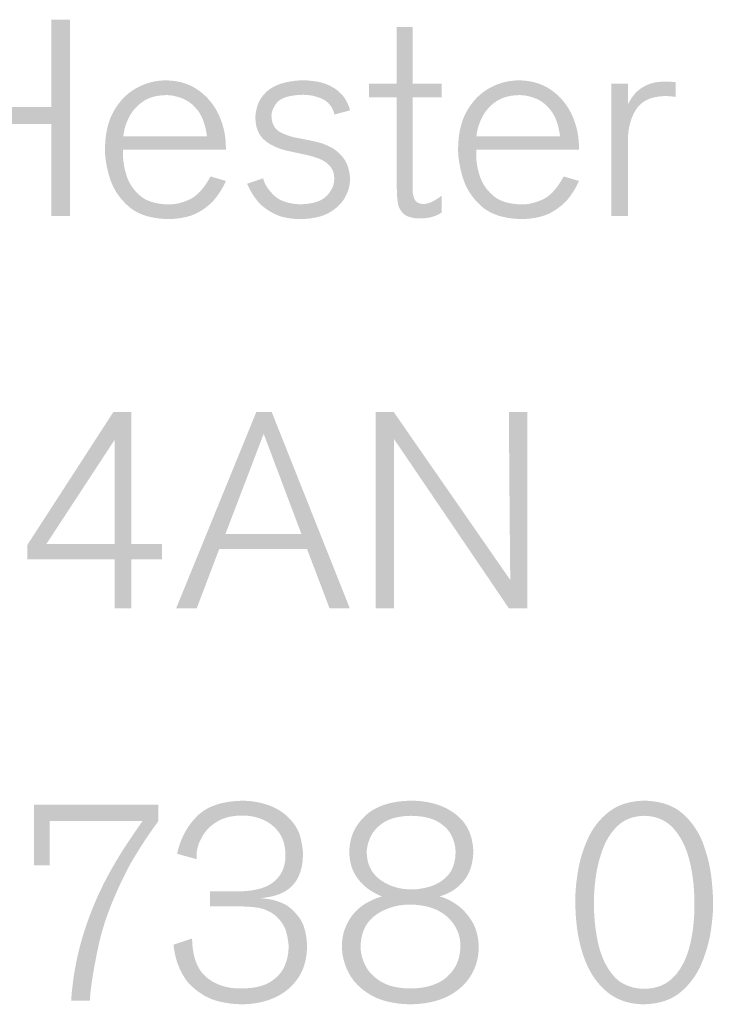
# Model space of a CAD drawing. Extents: x 297125 to 381225, y 1257649 to 1317049.
# Tile 35 of 42: x 374381 to 374911, y 1300627 to 1301379. Entities that reach past the tile are written whole.
import ezdxf

# ---------------------------------------------------------------- set-up
doc = ezdxf.new("R2010")
doc.units = 0
doc.header["$LTSCALE"] = 1000
doc.layers.get('0').update_dxf_attribs({"linetype": 'CONTINUOUS'})
doc.layers.add('图框$0$S-REF-FREAM-A1+150+1.75$0$A-b-a0sh-S - A-Z017-G-Logo', color=7, linetype='CONTINUOUS', lineweight=13)

# ---------------------------------------------------------------- blocks, each defined once
blk = doc.blocks.new('图框$0$S-REF-FREAM-A1+150+1.75$0$FP_logo_01')
at = {"layer": '图框$0$S-REF-FREAM-A1+150+1.75$0$A-b-a0sh-S - A-Z017-G-Logo'}
blk.add_hatch(color=256, dxfattribs=at).paths.add_polyline_path([(0.023333, -0.019846), (0.023333, -0.017347), (0.023567, -0.017347), (0.023567, -0.018461), (0.025101, -0.018461), (0.025101, -0.017347), (0.025339, -0.017347), (0.025339, -0.019846), (0.025101, -0.019846), (0.025101, -0.018674), (0.023567, -0.018674), (0.023567, -0.019846)])
h = blk.add_hatch(color=256, dxfattribs=at)
edge = h.paths.add_edge_path()
edge.add_line((0.029702, -0.01949), (0.029702, -0.018337))
edge.add_line((0.029702, -0.018337), (0.030073, -0.018337))
edge.add_line((0.030073, -0.018337), (0.030073, -0.018161))
edge.add_line((0.030073, -0.018161), (0.029702, -0.018161))
edge.add_line((0.029702, -0.018161), (0.029702, -0.017441))
edge.add_line((0.029702, -0.017441), (0.029501, -0.017441))
edge.add_line((0.029501, -0.017441), (0.029501, -0.018161))
edge.add_line((0.029501, -0.018161), (0.029147, -0.018161))
edge.add_line((0.029147, -0.018161), (0.029147, -0.018337))
edge.add_line((0.029147, -0.018337), (0.029501, -0.018337))
edge.add_line((0.029501, -0.018337), (0.029501, -0.019451))
edge.add_spline(control_points=[(0.029501, -0.019451), (0.0295, -0.019523), (0.029505, -0.019601)], knot_values=[0, 0, 0, 1, 1, 1], degree=2, periodic=0)
edge.add_spline(control_points=[(0.029505, -0.019601), (0.02951, -0.019678), (0.029525, -0.019727)], knot_values=[0, 0, 0, 1, 1, 1], degree=2, periodic=0)
edge.add_spline(control_points=[(0.029525, -0.019727), (0.029571, -0.019834), (0.029657, -0.019858)], knot_values=[0, 0, 0, 1, 1, 1], degree=2, periodic=0)
edge.add_spline(control_points=[(0.029657, -0.019858), (0.029742, -0.019883), (0.029794, -0.019879)], knot_values=[0, 0, 0, 1, 1, 1], degree=2, periodic=0)
edge.add_spline(control_points=[(0.029794, -0.019879), (0.029902, -0.019877), (0.029971, -0.019853)], knot_values=[0, 0, 0, 1, 1, 1], degree=2, periodic=0)
edge.add_spline(control_points=[(0.029971, -0.019853), (0.030039, -0.019829), (0.030073, -0.019801)], knot_values=[0, 0, 0, 1, 1, 1], degree=2, periodic=0)
edge.add_line((0.030073, -0.019801), (0.030073, -0.019589))
edge.add_spline(control_points=[(0.030073, -0.019589), (0.030025, -0.019625), (0.029964, -0.019659)], knot_values=[0, 0, 0, 1, 1, 1], degree=2, periodic=0)
edge.add_spline(control_points=[(0.029964, -0.019659), (0.029904, -0.019692), (0.02984, -0.019695)], knot_values=[0, 0, 0, 1, 1, 1], degree=2, periodic=0)
edge.add_spline(control_points=[(0.02984, -0.019695), (0.02975, -0.019691), (0.029724, -0.019628)], knot_values=[0, 0, 0, 1, 1, 1], degree=2, periodic=0)
edge.add_spline(control_points=[(0.029724, -0.019628), (0.029699, -0.019565), (0.029702, -0.01949)], knot_values=[0, 0, 0, 1, 1, 1], degree=2, periodic=0)
h = blk.add_hatch(color=256, dxfattribs=at)
edge = h.paths.add_edge_path()
edge.add_line((0.026013, -0.019053), (0.026013, -0.019003))
edge.add_line((0.026013, -0.019003), (0.027323, -0.019003))
edge.add_line((0.027323, -0.019003), (0.027323, -0.018972))
edge.add_spline(control_points=[(0.027323, -0.018972), (0.027322, -0.01875), (0.027232, -0.018557)], knot_values=[0, 0, 0, 1, 1, 1], degree=2, periodic=0)
edge.add_spline(control_points=[(0.027232, -0.018557), (0.027141, -0.018364), (0.026971, -0.018244)], knot_values=[0, 0, 0, 1, 1, 1], degree=2, periodic=0)
edge.add_spline(control_points=[(0.026971, -0.018244), (0.026802, -0.018124), (0.026562, -0.01812)], knot_values=[0, 0, 0, 1, 1, 1], degree=2, periodic=0)
edge.add_spline(control_points=[(0.026562, -0.01812), (0.026362, -0.01812), (0.026186, -0.018217)], knot_values=[0, 0, 0, 1, 1, 1], degree=2, periodic=0)
edge.add_spline(control_points=[(0.026186, -0.018217), (0.026009, -0.018314), (0.025898, -0.018507)], knot_values=[0, 0, 0, 1, 1, 1], degree=2, periodic=0)
edge.add_spline(control_points=[(0.025898, -0.018507), (0.025787, -0.018699), (0.025784, -0.018986)], knot_values=[0, 0, 0, 1, 1, 1], degree=2, periodic=0)
edge.add_spline(control_points=[(0.025784, -0.018986), (0.025779, -0.019141), (0.02584, -0.01935)], knot_values=[0, 0, 0, 1, 1, 1], degree=2, periodic=0)
edge.add_spline(control_points=[(0.02584, -0.01935), (0.025901, -0.019559), (0.026076, -0.019719)], knot_values=[0, 0, 0, 1, 1, 1], degree=2, periodic=0)
edge.add_spline(control_points=[(0.026076, -0.019719), (0.026251, -0.019879), (0.02659, -0.019887)], knot_values=[0, 0, 0, 1, 1, 1], degree=2, periodic=0)
edge.add_spline(control_points=[(0.02659, -0.019887), (0.026827, -0.019883), (0.026975, -0.0198)], knot_values=[0, 0, 0, 1, 1, 1], degree=2, periodic=0)
edge.add_spline(control_points=[(0.026975, -0.0198), (0.027123, -0.019716), (0.027204, -0.019604)], knot_values=[0, 0, 0, 1, 1, 1], degree=2, periodic=0)
edge.add_spline(control_points=[(0.027204, -0.019604), (0.027286, -0.019492), (0.027323, -0.019401)], knot_values=[0, 0, 0, 1, 1, 1], degree=2, periodic=0)
edge.add_line((0.027323, -0.019401), (0.027128, -0.019344))
edge.add_spline(control_points=[(0.027128, -0.019344), (0.027001, -0.019578), (0.02685, -0.019642)], knot_values=[0, 0, 0, 1, 1, 1], degree=2, periodic=0)
edge.add_spline(control_points=[(0.02685, -0.019642), (0.026698, -0.019707), (0.02658, -0.019699)], knot_values=[0, 0, 0, 1, 1, 1], degree=2, periodic=0)
edge.add_spline(control_points=[(0.02658, -0.019699), (0.026352, -0.019694), (0.026228, -0.019587)], knot_values=[0, 0, 0, 1, 1, 1], degree=2, periodic=0)
edge.add_spline(control_points=[(0.026228, -0.019587), (0.026105, -0.019481), (0.026058, -0.019332)], knot_values=[0, 0, 0, 1, 1, 1], degree=2, periodic=0)
edge.add_spline(control_points=[(0.026058, -0.019332), (0.026011, -0.019184), (0.026013, -0.019053)], knot_values=[0, 0, 0, 1, 1, 1], degree=2, periodic=0)
edge = h.paths.add_edge_path(flags=16)
edge.add_line((0.027082, -0.018831), (0.026017, -0.018831))
edge.add_spline(control_points=[(0.026017, -0.018831), (0.026029, -0.01871), (0.026089, -0.018591)], knot_values=[0, 0, 0, 1, 1, 1], degree=2, periodic=0)
edge.add_spline(control_points=[(0.026089, -0.018591), (0.026149, -0.018471), (0.026265, -0.018391)], knot_values=[0, 0, 0, 1, 1, 1], degree=2, periodic=0)
edge.add_spline(control_points=[(0.026265, -0.018391), (0.02638, -0.018311), (0.026558, -0.018308)], knot_values=[0, 0, 0, 1, 1, 1], degree=2, periodic=0)
edge.add_spline(control_points=[(0.026558, -0.018308), (0.026654, -0.018306), (0.026765, -0.018348)], knot_values=[0, 0, 0, 1, 1, 1], degree=2, periodic=0)
edge.add_spline(control_points=[(0.026765, -0.018348), (0.026876, -0.01839), (0.026965, -0.018503)], knot_values=[0, 0, 0, 1, 1, 1], degree=2, periodic=0)
edge.add_spline(control_points=[(0.026965, -0.018503), (0.027054, -0.018617), (0.027082, -0.018831)], knot_values=[0, 0, 0, 1, 1, 1], degree=2, periodic=0)
h = blk.add_hatch(color=256, dxfattribs=at)
edge = h.paths.add_edge_path()
edge.add_line((0.027799, -0.019367), (0.027594, -0.019437))
edge.add_spline(control_points=[(0.027594, -0.019437), (0.027687, -0.019648), (0.027819, -0.019745)], knot_values=[0, 0, 0, 1, 1, 1], degree=2, periodic=0)
edge.add_spline(control_points=[(0.027819, -0.019745), (0.02795, -0.019841), (0.028074, -0.019866)], knot_values=[0, 0, 0, 1, 1, 1], degree=2, periodic=0)
edge.add_spline(control_points=[(0.028074, -0.019866), (0.028199, -0.019891), (0.028274, -0.019887)], knot_values=[0, 0, 0, 1, 1, 1], degree=2, periodic=0)
edge.add_spline(control_points=[(0.028274, -0.019887), (0.02851, -0.019883), (0.028648, -0.0198)], knot_values=[0, 0, 0, 1, 1, 1], degree=2, periodic=0)
edge.add_spline(control_points=[(0.028648, -0.0198), (0.028787, -0.019717), (0.028846, -0.019601)], knot_values=[0, 0, 0, 1, 1, 1], degree=2, periodic=0)
edge.add_spline(control_points=[(0.028846, -0.019601), (0.028906, -0.019485), (0.028904, -0.019384)], knot_values=[0, 0, 0, 1, 1, 1], degree=2, periodic=0)
edge.add_spline(control_points=[(0.028904, -0.019384), (0.028903, -0.019188), (0.028782, -0.019063)], knot_values=[0, 0, 0, 1, 1, 1], degree=2, periodic=0)
edge.add_spline(control_points=[(0.028782, -0.019063), (0.028662, -0.018939), (0.028437, -0.018894)], knot_values=[0, 0, 0, 1, 1, 1], degree=2, periodic=0)
edge.add_line((0.028437, -0.018894), (0.02826, -0.018858))
edge.add_spline(control_points=[(0.02826, -0.018858), (0.028142, -0.018841), (0.028028, -0.018786)], knot_values=[0, 0, 0, 1, 1, 1], degree=2, periodic=0)
edge.add_spline(control_points=[(0.028028, -0.018786), (0.027913, -0.01873), (0.027905, -0.018586)], knot_values=[0, 0, 0, 1, 1, 1], degree=2, periodic=0)
edge.add_spline(control_points=[(0.027905, -0.018586), (0.027897, -0.018502), (0.027971, -0.018407)], knot_values=[0, 0, 0, 1, 1, 1], degree=2, periodic=0)
edge.add_spline(control_points=[(0.027971, -0.018407), (0.028045, -0.018312), (0.028295, -0.018304)], knot_values=[0, 0, 0, 1, 1, 1], degree=2, periodic=0)
edge.add_spline(control_points=[(0.028295, -0.018304), (0.028429, -0.018301), (0.02855, -0.018356)], knot_values=[0, 0, 0, 1, 1, 1], degree=2, periodic=0)
edge.add_spline(control_points=[(0.02855, -0.018356), (0.028671, -0.018411), (0.028707, -0.018555)], knot_values=[0, 0, 0, 1, 1, 1], degree=2, periodic=0)
edge.add_line((0.028707, -0.018555), (0.028904, -0.018502))
edge.add_spline(control_points=[(0.028904, -0.018502), (0.028896, -0.018456), (0.028856, -0.018379)], knot_values=[0, 0, 0, 1, 1, 1], degree=2, periodic=0)
edge.add_spline(control_points=[(0.028856, -0.018379), (0.028816, -0.018302), (0.028721, -0.01823)], knot_values=[0, 0, 0, 1, 1, 1], degree=2, periodic=0)
edge.add_spline(control_points=[(0.028721, -0.01823), (0.028597, -0.018151), (0.028473, -0.018134)], knot_values=[0, 0, 0, 1, 1, 1], degree=2, periodic=0)
edge.add_spline(control_points=[(0.028473, -0.018134), (0.02835, -0.018116), (0.028306, -0.01812)], knot_values=[0, 0, 0, 1, 1, 1], degree=2, periodic=0)
edge.add_spline(control_points=[(0.028306, -0.01812), (0.02819, -0.018119), (0.028063, -0.018151)], knot_values=[0, 0, 0, 1, 1, 1], degree=2, periodic=0)
edge.add_spline(control_points=[(0.028063, -0.018151), (0.027936, -0.018183), (0.027845, -0.018261)], knot_values=[0, 0, 0, 1, 1, 1], degree=2, periodic=0)
edge.add_spline(control_points=[(0.027845, -0.018261), (0.027747, -0.018356), (0.027722, -0.018455)], knot_values=[0, 0, 0, 1, 1, 1], degree=2, periodic=0)
edge.add_spline(control_points=[(0.027722, -0.018455), (0.027696, -0.018554), (0.0277, -0.018604)], knot_values=[0, 0, 0, 1, 1, 1], degree=2, periodic=0)
edge.add_spline(control_points=[(0.0277, -0.018604), (0.027703, -0.018787), (0.027821, -0.018886)], knot_values=[0, 0, 0, 1, 1, 1], degree=2, periodic=0)
edge.add_spline(control_points=[(0.027821, -0.018886), (0.027939, -0.018984), (0.028139, -0.019024)], knot_values=[0, 0, 0, 1, 1, 1], degree=2, periodic=0)
edge.add_line((0.028139, -0.019024), (0.028338, -0.019067))
edge.add_spline(control_points=[(0.028338, -0.019067), (0.028544, -0.019111), (0.028625, -0.019187)], knot_values=[0, 0, 0, 1, 1, 1], degree=2, periodic=0)
edge.add_spline(control_points=[(0.028625, -0.019187), (0.028706, -0.019262), (0.028703, -0.01937)], knot_values=[0, 0, 0, 1, 1, 1], degree=2, periodic=0)
edge.add_spline(control_points=[(0.028703, -0.01937), (0.028707, -0.019488), (0.028609, -0.01959)], knot_values=[0, 0, 0, 1, 1, 1], degree=2, periodic=0)
edge.add_spline(control_points=[(0.028609, -0.01959), (0.028511, -0.019692), (0.02827, -0.019699)], knot_values=[0, 0, 0, 1, 1, 1], degree=2, periodic=0)
edge.add_spline(control_points=[(0.02827, -0.019699), (0.028036, -0.019689), (0.027927, -0.019576)], knot_values=[0, 0, 0, 1, 1, 1], degree=2, periodic=0)
edge.add_spline(control_points=[(0.027927, -0.019576), (0.027817, -0.019464), (0.027799, -0.019367)], knot_values=[0, 0, 0, 1, 1, 1], degree=2, periodic=0)
h = blk.add_hatch(color=256, dxfattribs=at)
edge = h.paths.add_edge_path()
edge.add_line((0.030512, -0.019053), (0.030512, -0.019003))
edge.add_line((0.030512, -0.019003), (0.031821, -0.019003))
edge.add_line((0.031821, -0.019003), (0.031821, -0.018972))
edge.add_spline(control_points=[(0.031821, -0.018972), (0.03182, -0.01875), (0.03173, -0.018557)], knot_values=[0, 0, 0, 1, 1, 1], degree=2, periodic=0)
edge.add_spline(control_points=[(0.03173, -0.018557), (0.03164, -0.018364), (0.03147, -0.018244)], knot_values=[0, 0, 0, 1, 1, 1], degree=2, periodic=0)
edge.add_spline(control_points=[(0.03147, -0.018244), (0.0313, -0.018124), (0.03106, -0.01812)], knot_values=[0, 0, 0, 1, 1, 1], degree=2, periodic=0)
edge.add_spline(control_points=[(0.03106, -0.01812), (0.03086, -0.01812), (0.030684, -0.018217)], knot_values=[0, 0, 0, 1, 1, 1], degree=2, periodic=0)
edge.add_spline(control_points=[(0.030684, -0.018217), (0.030507, -0.018314), (0.030396, -0.018507)], knot_values=[0, 0, 0, 1, 1, 1], degree=2, periodic=0)
edge.add_spline(control_points=[(0.030396, -0.018507), (0.030285, -0.018699), (0.030282, -0.018986)], knot_values=[0, 0, 0, 1, 1, 1], degree=2, periodic=0)
edge.add_spline(control_points=[(0.030282, -0.018986), (0.030278, -0.019141), (0.030339, -0.01935)], knot_values=[0, 0, 0, 1, 1, 1], degree=2, periodic=0)
edge.add_spline(control_points=[(0.030339, -0.01935), (0.030399, -0.019559), (0.030574, -0.019719)], knot_values=[0, 0, 0, 1, 1, 1], degree=2, periodic=0)
edge.add_spline(control_points=[(0.030574, -0.019719), (0.030749, -0.019879), (0.031089, -0.019887)], knot_values=[0, 0, 0, 1, 1, 1], degree=2, periodic=0)
edge.add_spline(control_points=[(0.031089, -0.019887), (0.031325, -0.019883), (0.031473, -0.0198)], knot_values=[0, 0, 0, 1, 1, 1], degree=2, periodic=0)
edge.add_spline(control_points=[(0.031473, -0.0198), (0.031621, -0.019716), (0.031703, -0.019604)], knot_values=[0, 0, 0, 1, 1, 1], degree=2, periodic=0)
edge.add_spline(control_points=[(0.031703, -0.019604), (0.031784, -0.019492), (0.031821, -0.019401)], knot_values=[0, 0, 0, 1, 1, 1], degree=2, periodic=0)
edge.add_line((0.031821, -0.019401), (0.031626, -0.019344))
edge.add_spline(control_points=[(0.031626, -0.019344), (0.0315, -0.019578), (0.031348, -0.019642)], knot_values=[0, 0, 0, 1, 1, 1], degree=2, periodic=0)
edge.add_spline(control_points=[(0.031348, -0.019642), (0.031197, -0.019707), (0.031078, -0.019699)], knot_values=[0, 0, 0, 1, 1, 1], degree=2, periodic=0)
edge.add_spline(control_points=[(0.031078, -0.019699), (0.03085, -0.019694), (0.030727, -0.019587)], knot_values=[0, 0, 0, 1, 1, 1], degree=2, periodic=0)
edge.add_spline(control_points=[(0.030727, -0.019587), (0.030603, -0.019481), (0.030556, -0.019332)], knot_values=[0, 0, 0, 1, 1, 1], degree=2, periodic=0)
edge.add_spline(control_points=[(0.030556, -0.019332), (0.030509, -0.019184), (0.030512, -0.019053)], knot_values=[0, 0, 0, 1, 1, 1], degree=2, periodic=0)
edge = h.paths.add_edge_path(flags=16)
edge.add_line((0.03158, -0.018831), (0.030515, -0.018831))
edge.add_spline(control_points=[(0.030515, -0.018831), (0.030527, -0.01871), (0.030587, -0.018591)], knot_values=[0, 0, 0, 1, 1, 1], degree=2, periodic=0)
edge.add_spline(control_points=[(0.030587, -0.018591), (0.030647, -0.018471), (0.030763, -0.018391)], knot_values=[0, 0, 0, 1, 1, 1], degree=2, periodic=0)
edge.add_spline(control_points=[(0.030763, -0.018391), (0.030879, -0.018311), (0.031057, -0.018308)], knot_values=[0, 0, 0, 1, 1, 1], degree=2, periodic=0)
edge.add_spline(control_points=[(0.031057, -0.018308), (0.031152, -0.018306), (0.031263, -0.018348)], knot_values=[0, 0, 0, 1, 1, 1], degree=2, periodic=0)
edge.add_spline(control_points=[(0.031263, -0.018348), (0.031375, -0.01839), (0.031463, -0.018503)], knot_values=[0, 0, 0, 1, 1, 1], degree=2, periodic=0)
edge.add_spline(control_points=[(0.031463, -0.018503), (0.031552, -0.018617), (0.03158, -0.018831)], knot_values=[0, 0, 0, 1, 1, 1], degree=2, periodic=0)
h = blk.add_hatch(color=256, dxfattribs=at)
edge = h.paths.add_edge_path()
edge.add_line((0.032444, -0.018161), (0.032235, -0.018161))
edge.add_line((0.032235, -0.018161), (0.032235, -0.019846))
edge.add_line((0.032235, -0.019846), (0.032444, -0.019846))
edge.add_line((0.032444, -0.019846), (0.032444, -0.018924))
edge.add_spline(control_points=[(0.032444, -0.018924), (0.03244, -0.018664), (0.032546, -0.018495)], knot_values=[0, 0, 0, 1, 1, 1], degree=2, periodic=0)
edge.add_spline(control_points=[(0.032546, -0.018495), (0.032652, -0.018326), (0.032918, -0.01832)], knot_values=[0, 0, 0, 1, 1, 1], degree=2, periodic=0)
edge.add_spline(control_points=[(0.032918, -0.01832), (0.032955, -0.01832), (0.032988, -0.018323)], knot_values=[0, 0, 0, 1, 1, 1], degree=2, periodic=0)
edge.add_spline(control_points=[(0.032988, -0.018323), (0.033021, -0.018326), (0.033053, -0.018331)], knot_values=[0, 0, 0, 1, 1, 1], degree=2, periodic=0)
edge.add_line((0.033053, -0.018331), (0.033053, -0.018143))
edge.add_spline(control_points=[(0.033053, -0.018143), (0.033007, -0.018138), (0.032968, -0.018137)], knot_values=[0, 0, 0, 1, 1, 1], degree=2, periodic=0)
edge.add_spline(control_points=[(0.032968, -0.018137), (0.03293, -0.018136), (0.032908, -0.018136)], knot_values=[0, 0, 0, 1, 1, 1], degree=2, periodic=0)
edge.add_spline(control_points=[(0.032908, -0.018136), (0.03275, -0.018136), (0.032631, -0.018209)], knot_values=[0, 0, 0, 1, 1, 1], degree=2, periodic=0)
edge.add_spline(control_points=[(0.032631, -0.018209), (0.032512, -0.018282), (0.032444, -0.01843)], knot_values=[0, 0, 0, 1, 1, 1], degree=2, periodic=0)
edge.add_line((0.032444, -0.01843), (0.032444, -0.018161))
h = blk.add_hatch(color=256, dxfattribs=at)
h.paths.add_polyline_path([(0.02612, -0.024846), (0.025907, -0.024846), (0.025907, -0.024221), (0.024792, -0.024221), (0.024792, -0.024042), (0.025889, -0.022347), (0.02612, -0.022347), (0.02612, -0.024028), (0.02651, -0.024028), (0.02651, -0.024221), (0.02612, -0.024221)])
h.paths.add_polyline_path([(0.025036, -0.024028), (0.025907, -0.022698), (0.025907, -0.024028)], flags=16)
h = blk.add_hatch(color=256, dxfattribs=at)
h.paths.add_polyline_path([(0.026952, -0.024846), (0.02669, -0.024846), (0.02771, -0.022347), (0.027908, -0.022347), (0.028902, -0.024846), (0.028644, -0.024846), (0.028357, -0.02409), (0.027239, -0.02409)])
h.paths.add_polyline_path([(0.027317, -0.023901), (0.027805, -0.022623), (0.028286, -0.023901)], flags=16)
h = blk.add_hatch(color=256, dxfattribs=at)
edge = h.paths.add_edge_path()
edge.add_line((0.030928, -0.024846), (0.031162, -0.024846))
edge.add_line((0.031162, -0.024846), (0.031162, -0.022347))
edge.add_line((0.031162, -0.022347), (0.030928, -0.022347))
edge.add_spline(control_points=[(0.030928, -0.022347), (0.030928, -0.022371), (0.03093, -0.022589)], knot_values=[0, 0, 0, 1, 1, 1], degree=2, periodic=0)
edge.add_line((0.03093, -0.022589), (0.030934, -0.023122))
edge.add_line((0.030934, -0.023122), (0.030939, -0.023748))
edge.add_line((0.030939, -0.023748), (0.030944, -0.024268))
edge.add_line((0.030944, -0.024268), (0.030946, -0.024485))
edge.add_line((0.030946, -0.024485), (0.029463, -0.022347))
edge.add_line((0.029463, -0.022347), (0.02923, -0.022347))
edge.add_line((0.02923, -0.022347), (0.02923, -0.024846))
edge.add_line((0.02923, -0.024846), (0.029463, -0.024846))
edge.add_line((0.029463, -0.024846), (0.029463, -0.022686))
edge.add_line((0.029463, -0.022686), (0.030928, -0.024846))
h = blk.add_hatch(color=256, dxfattribs=at)
edge = h.paths.add_edge_path()
edge.add_line((0.026464, -0.027556), (0.026464, -0.027347))
edge.add_line((0.026464, -0.027347), (0.024879, -0.027347))
edge.add_line((0.024879, -0.027347), (0.024879, -0.02812))
edge.add_line((0.024879, -0.02812), (0.02508, -0.02812))
edge.add_line((0.02508, -0.02812), (0.02508, -0.027556))
edge.add_line((0.02508, -0.027556), (0.026262, -0.027556))
edge.add_spline(control_points=[(0.026262, -0.027556), (0.026166, -0.027692), (0.026073, -0.027832)], knot_values=[0, 0, 0, 1, 1, 1], degree=2, periodic=0)
edge.add_spline(control_points=[(0.026073, -0.027832), (0.02598, -0.027972), (0.025897, -0.028116)], knot_values=[0, 0, 0, 1, 1, 1], degree=2, periodic=0)
edge.add_spline(control_points=[(0.025897, -0.028116), (0.025665, -0.028512), (0.025524, -0.028948)], knot_values=[0, 0, 0, 1, 1, 1], degree=2, periodic=0)
edge.add_spline(control_points=[(0.025524, -0.028948), (0.025383, -0.029384), (0.025352, -0.029846)], knot_values=[0, 0, 0, 1, 1, 1], degree=2, periodic=0)
edge.add_line((0.025352, -0.029846), (0.02559, -0.029846))
edge.add_spline(control_points=[(0.02559, -0.029846), (0.025604, -0.0296), (0.0257, -0.029148)], knot_values=[0, 0, 0, 1, 1, 1], degree=2, periodic=0)
edge.add_spline(control_points=[(0.0257, -0.029148), (0.025796, -0.028696), (0.026088, -0.028137)], knot_values=[0, 0, 0, 1, 1, 1], degree=2, periodic=0)
edge.add_spline(control_points=[(0.026088, -0.028137), (0.02614, -0.028042), (0.02623, -0.027899)], knot_values=[0, 0, 0, 1, 1, 1], degree=2, periodic=0)
edge.add_spline(control_points=[(0.02623, -0.027899), (0.026319, -0.027756), (0.026464, -0.027556)], knot_values=[0, 0, 0, 1, 1, 1], degree=2, periodic=0)
h = blk.add_hatch(color=256, dxfattribs=at)
edge = h.paths.add_edge_path()
edge.add_line((0.02712, -0.028453), (0.02712, -0.028645))
edge.add_line((0.02712, -0.028645), (0.027466, -0.028645))
edge.add_spline(control_points=[(0.027466, -0.028645), (0.027595, -0.028642), (0.027718, -0.028659)], knot_values=[0, 0, 0, 1, 1, 1], degree=2, periodic=0)
edge.add_spline(control_points=[(0.027718, -0.028659), (0.027841, -0.028676), (0.027948, -0.028755)], knot_values=[0, 0, 0, 1, 1, 1], degree=2, periodic=0)
edge.add_spline(control_points=[(0.027948, -0.028755), (0.028068, -0.028861), (0.028097, -0.028987)], knot_values=[0, 0, 0, 1, 1, 1], degree=2, periodic=0)
edge.add_spline(control_points=[(0.028097, -0.028987), (0.028126, -0.029113), (0.028121, -0.029166)], knot_values=[0, 0, 0, 1, 1, 1], degree=2, periodic=0)
edge.add_spline(control_points=[(0.028121, -0.029166), (0.028124, -0.029273), (0.028076, -0.029393)], knot_values=[0, 0, 0, 1, 1, 1], degree=2, periodic=0)
edge.add_spline(control_points=[(0.028076, -0.029393), (0.028029, -0.029514), (0.027899, -0.0296)], knot_values=[0, 0, 0, 1, 1, 1], degree=2, periodic=0)
edge.add_spline(control_points=[(0.027899, -0.0296), (0.02777, -0.029686), (0.027527, -0.02969)], knot_values=[0, 0, 0, 1, 1, 1], degree=2, periodic=0)
edge.add_spline(control_points=[(0.027527, -0.02969), (0.027252, -0.029694), (0.027076, -0.029547)], knot_values=[0, 0, 0, 1, 1, 1], degree=2, periodic=0)
edge.add_spline(control_points=[(0.027076, -0.029547), (0.026899, -0.029399), (0.026893, -0.029053)], knot_values=[0, 0, 0, 1, 1, 1], degree=2, periodic=0)
edge.add_line((0.026893, -0.029053), (0.026656, -0.029131))
edge.add_spline(control_points=[(0.026656, -0.029131), (0.026674, -0.029284), (0.026713, -0.029384)], knot_values=[0, 0, 0, 1, 1, 1], degree=2, periodic=0)
edge.add_spline(control_points=[(0.026713, -0.029384), (0.026752, -0.029484), (0.026791, -0.029542)], knot_values=[0, 0, 0, 1, 1, 1], degree=2, periodic=0)
edge.add_spline(control_points=[(0.026791, -0.029542), (0.026857, -0.029659), (0.027033, -0.029771)], knot_values=[0, 0, 0, 1, 1, 1], degree=2, periodic=0)
edge.add_spline(control_points=[(0.027033, -0.029771), (0.02721, -0.029883), (0.027523, -0.029891)], knot_values=[0, 0, 0, 1, 1, 1], degree=2, periodic=0)
edge.add_spline(control_points=[(0.027523, -0.029891), (0.027747, -0.029891), (0.027936, -0.02981)], knot_values=[0, 0, 0, 1, 1, 1], degree=2, periodic=0)
edge.add_spline(control_points=[(0.027936, -0.02981), (0.028124, -0.029728), (0.028239, -0.029563)], knot_values=[0, 0, 0, 1, 1, 1], degree=2, periodic=0)
edge.add_spline(control_points=[(0.028239, -0.029563), (0.028354, -0.029398), (0.028357, -0.029148)], knot_values=[0, 0, 0, 1, 1, 1], degree=2, periodic=0)
edge.add_spline(control_points=[(0.028357, -0.029148), (0.028349, -0.028899), (0.028246, -0.028771)], knot_values=[0, 0, 0, 1, 1, 1], degree=2, periodic=0)
edge.add_spline(control_points=[(0.028246, -0.028771), (0.028144, -0.028643), (0.028043, -0.028603)], knot_values=[0, 0, 0, 1, 1, 1], degree=2, periodic=0)
edge.add_spline(control_points=[(0.028043, -0.028603), (0.028004, -0.028584), (0.027935, -0.028565)], knot_values=[0, 0, 0, 1, 1, 1], degree=2, periodic=0)
edge.add_spline(control_points=[(0.027935, -0.028565), (0.027866, -0.028547), (0.02776, -0.02854)], knot_values=[0, 0, 0, 1, 1, 1], degree=2, periodic=0)
edge.add_spline(control_points=[(0.02776, -0.02854), (0.027822, -0.028533), (0.027891, -0.02852)], knot_values=[0, 0, 0, 1, 1, 1], degree=2, periodic=0)
edge.add_spline(control_points=[(0.027891, -0.02852), (0.02796, -0.028506), (0.028022, -0.028481)], knot_values=[0, 0, 0, 1, 1, 1], degree=2, periodic=0)
edge.add_spline(control_points=[(0.028022, -0.028481), (0.028171, -0.028415), (0.028238, -0.028284)], knot_values=[0, 0, 0, 1, 1, 1], degree=2, periodic=0)
edge.add_spline(control_points=[(0.028238, -0.028284), (0.028305, -0.028154), (0.028304, -0.027992)], knot_values=[0, 0, 0, 1, 1, 1], degree=2, periodic=0)
edge.add_spline(control_points=[(0.028304, -0.027992), (0.02831, -0.027918), (0.028273, -0.027765)], knot_values=[0, 0, 0, 1, 1, 1], degree=2, periodic=0)
edge.add_spline(control_points=[(0.028273, -0.027765), (0.028237, -0.027613), (0.028082, -0.027475)], knot_values=[0, 0, 0, 1, 1, 1], degree=2, periodic=0)
edge.add_spline(control_points=[(0.028082, -0.027475), (0.027966, -0.027382), (0.027821, -0.02734)], knot_values=[0, 0, 0, 1, 1, 1], degree=2, periodic=0)
edge.add_spline(control_points=[(0.027821, -0.02734), (0.027676, -0.027297), (0.02753, -0.027298)], knot_values=[0, 0, 0, 1, 1, 1], degree=2, periodic=0)
edge.add_spline(control_points=[(0.02753, -0.027298), (0.027141, -0.027306), (0.026952, -0.027499)], knot_values=[0, 0, 0, 1, 1, 1], degree=2, periodic=0)
edge.add_spline(control_points=[(0.026952, -0.027499), (0.026762, -0.027693), (0.026702, -0.027974)], knot_values=[0, 0, 0, 1, 1, 1], degree=2, periodic=0)
edge.add_line((0.026702, -0.027974), (0.02695, -0.028042))
edge.add_spline(control_points=[(0.02695, -0.028042), (0.02695, -0.027992), (0.026952, -0.02796)], knot_values=[0, 0, 0, 1, 1, 1], degree=2, periodic=0)
edge.add_spline(control_points=[(0.026952, -0.02796), (0.026955, -0.027928), (0.02696, -0.027907)], knot_values=[0, 0, 0, 1, 1, 1], degree=2, periodic=0)
edge.add_spline(control_points=[(0.02696, -0.027907), (0.026975, -0.027832), (0.027034, -0.027735)], knot_values=[0, 0, 0, 1, 1, 1], degree=2, periodic=0)
edge.add_spline(control_points=[(0.027034, -0.027735), (0.027093, -0.027637), (0.027213, -0.027563)], knot_values=[0, 0, 0, 1, 1, 1], degree=2, periodic=0)
edge.add_spline(control_points=[(0.027213, -0.027563), (0.027333, -0.027489), (0.02753, -0.027486)], knot_values=[0, 0, 0, 1, 1, 1], degree=2, periodic=0)
edge.add_spline(control_points=[(0.02753, -0.027486), (0.027662, -0.027485), (0.027788, -0.027536)], knot_values=[0, 0, 0, 1, 1, 1], degree=2, periodic=0)
edge.add_spline(control_points=[(0.027788, -0.027536), (0.027914, -0.027588), (0.027996, -0.027698)], knot_values=[0, 0, 0, 1, 1, 1], degree=2, periodic=0)
edge.add_spline(control_points=[(0.027996, -0.027698), (0.028079, -0.027808), (0.028082, -0.027985)], knot_values=[0, 0, 0, 1, 1, 1], degree=2, periodic=0)
edge.add_spline(control_points=[(0.028082, -0.027985), (0.028086, -0.028196), (0.027944, -0.028322)], knot_values=[0, 0, 0, 1, 1, 1], degree=2, periodic=0)
edge.add_spline(control_points=[(0.027944, -0.028322), (0.027802, -0.028449), (0.027474, -0.028453)], knot_values=[0, 0, 0, 1, 1, 1], degree=2, periodic=0)
edge.add_line((0.027474, -0.028453), (0.02712, -0.028453))
h = blk.add_hatch(color=256, dxfattribs=at)
edge = h.paths.add_edge_path()
edge.add_line((0.030042, -0.028516), (0.030043, -0.028516))
edge.add_spline(control_points=[(0.030043, -0.028516), (0.030226, -0.028468), (0.030348, -0.028325)], knot_values=[0, 0, 0, 1, 1, 1], degree=2, periodic=0)
edge.add_spline(control_points=[(0.030348, -0.028325), (0.03047, -0.028182), (0.030475, -0.027945)], knot_values=[0, 0, 0, 1, 1, 1], degree=2, periodic=0)
edge.add_spline(control_points=[(0.030475, -0.027945), (0.030467, -0.027632), (0.030244, -0.027465)], knot_values=[0, 0, 0, 1, 1, 1], degree=2, periodic=0)
edge.add_spline(control_points=[(0.030244, -0.027465), (0.030022, -0.027299), (0.029682, -0.027297)], knot_values=[0, 0, 0, 1, 1, 1], degree=2, periodic=0)
edge.add_spline(control_points=[(0.029682, -0.027297), (0.029288, -0.027306), (0.029092, -0.027496)], knot_values=[0, 0, 0, 1, 1, 1], degree=2, periodic=0)
edge.add_spline(control_points=[(0.029092, -0.027496), (0.028896, -0.027686), (0.028896, -0.027955)], knot_values=[0, 0, 0, 1, 1, 1], degree=2, periodic=0)
edge.add_spline(control_points=[(0.028896, -0.027955), (0.0289, -0.028122), (0.028969, -0.028237)], knot_values=[0, 0, 0, 1, 1, 1], degree=2, periodic=0)
edge.add_spline(control_points=[(0.028969, -0.028237), (0.029038, -0.028351), (0.029134, -0.02842)], knot_values=[0, 0, 0, 1, 1, 1], degree=2, periodic=0)
edge.add_spline(control_points=[(0.029134, -0.02842), (0.02923, -0.028488), (0.029313, -0.028516)], knot_values=[0, 0, 0, 1, 1, 1], degree=2, periodic=0)
edge.add_spline(control_points=[(0.029313, -0.028516), (0.029046, -0.028598), (0.028923, -0.028773)], knot_values=[0, 0, 0, 1, 1, 1], degree=2, periodic=0)
edge.add_spline(control_points=[(0.028923, -0.028773), (0.0288, -0.028949), (0.028802, -0.029148)], knot_values=[0, 0, 0, 1, 1, 1], degree=2, periodic=0)
edge.add_spline(control_points=[(0.028802, -0.029148), (0.028801, -0.029329), (0.028892, -0.029498)], knot_values=[0, 0, 0, 1, 1, 1], degree=2, periodic=0)
edge.add_spline(control_points=[(0.028892, -0.029498), (0.028983, -0.029667), (0.029177, -0.029777)], knot_values=[0, 0, 0, 1, 1, 1], degree=2, periodic=0)
edge.add_spline(control_points=[(0.029177, -0.029777), (0.029371, -0.029887), (0.029679, -0.029891)], knot_values=[0, 0, 0, 1, 1, 1], degree=2, periodic=0)
edge.add_spline(control_points=[(0.029679, -0.029891), (0.030078, -0.029885), (0.030309, -0.029684)], knot_values=[0, 0, 0, 1, 1, 1], degree=2, periodic=0)
edge.add_spline(control_points=[(0.030309, -0.029684), (0.03054, -0.029482), (0.030544, -0.029163)], knot_values=[0, 0, 0, 1, 1, 1], degree=2, periodic=0)
edge.add_spline(control_points=[(0.030544, -0.029163), (0.03054, -0.028965), (0.030455, -0.028829)], knot_values=[0, 0, 0, 1, 1, 1], degree=2, periodic=0)
edge.add_spline(control_points=[(0.030455, -0.028829), (0.03037, -0.028693), (0.030254, -0.028615)], knot_values=[0, 0, 0, 1, 1, 1], degree=2, periodic=0)
edge.add_spline(control_points=[(0.030254, -0.028615), (0.030138, -0.028538), (0.030042, -0.028516)], knot_values=[0, 0, 0, 1, 1, 1], degree=2, periodic=0)
edge = h.paths.add_edge_path(flags=16)
edge.add_spline(control_points=[(0.029292, -0.028306), (0.029126, -0.028186), (0.029118, -0.027966)], knot_values=[0, 0, 0, 1, 1, 1], degree=2, periodic=0)
edge.add_spline(control_points=[(0.029118, -0.027966), (0.029116, -0.02787), (0.029165, -0.027761)], knot_values=[0, 0, 0, 1, 1, 1], degree=2, periodic=0)
edge.add_spline(control_points=[(0.029165, -0.027761), (0.029215, -0.027651), (0.029338, -0.027572)], knot_values=[0, 0, 0, 1, 1, 1], degree=2, periodic=0)
edge.add_spline(control_points=[(0.029338, -0.027572), (0.029462, -0.027494), (0.029682, -0.02749)], knot_values=[0, 0, 0, 1, 1, 1], degree=2, periodic=0)
edge.add_spline(control_points=[(0.029682, -0.02749), (0.029903, -0.027493), (0.030027, -0.027567)], knot_values=[0, 0, 0, 1, 1, 1], degree=2, periodic=0)
edge.add_spline(control_points=[(0.030027, -0.027567), (0.030152, -0.027642), (0.030201, -0.027749)], knot_values=[0, 0, 0, 1, 1, 1], degree=2, periodic=0)
edge.add_spline(control_points=[(0.030201, -0.027749), (0.030251, -0.027856), (0.030249, -0.027959)], knot_values=[0, 0, 0, 1, 1, 1], degree=2, periodic=0)
edge.add_spline(control_points=[(0.030249, -0.027959), (0.030244, -0.028151), (0.030147, -0.028253)], knot_values=[0, 0, 0, 1, 1, 1], degree=2, periodic=0)
edge.add_spline(control_points=[(0.030147, -0.028253), (0.03005, -0.028355), (0.02992, -0.028392)], knot_values=[0, 0, 0, 1, 1, 1], degree=2, periodic=0)
edge.add_spline(control_points=[(0.02992, -0.028392), (0.029789, -0.02843), (0.029685, -0.028428)], knot_values=[0, 0, 0, 1, 1, 1], degree=2, periodic=0)
edge.add_spline(control_points=[(0.029685, -0.028428), (0.029459, -0.028426), (0.029292, -0.028306)], knot_values=[0, 0, 0, 1, 1, 1], degree=2, periodic=0)
edge = h.paths.add_edge_path(flags=16)
edge.add_spline(control_points=[(0.029097, -0.029391), (0.029038, -0.029267), (0.029039, -0.029148)], knot_values=[0, 0, 0, 1, 1, 1], degree=2, periodic=0)
edge.add_spline(control_points=[(0.029039, -0.029148), (0.02905, -0.028878), (0.029239, -0.028749)], knot_values=[0, 0, 0, 1, 1, 1], degree=2, periodic=0)
edge.add_spline(control_points=[(0.029239, -0.028749), (0.029429, -0.02862), (0.029675, -0.028621)], knot_values=[0, 0, 0, 1, 1, 1], degree=2, periodic=0)
edge.add_spline(control_points=[(0.029675, -0.028621), (0.029979, -0.028627), (0.030144, -0.028778)], knot_values=[0, 0, 0, 1, 1, 1], degree=2, periodic=0)
edge.add_spline(control_points=[(0.030144, -0.028778), (0.030309, -0.028929), (0.030311, -0.029145)], knot_values=[0, 0, 0, 1, 1, 1], degree=2, periodic=0)
edge.add_spline(control_points=[(0.030311, -0.029145), (0.030309, -0.029388), (0.030146, -0.029537)], knot_values=[0, 0, 0, 1, 1, 1], degree=2, periodic=0)
edge.add_spline(control_points=[(0.030146, -0.029537), (0.029982, -0.029686), (0.029675, -0.02969)], knot_values=[0, 0, 0, 1, 1, 1], degree=2, periodic=0)
edge.add_spline(control_points=[(0.029675, -0.02969), (0.029437, -0.029687), (0.029297, -0.029601)], knot_values=[0, 0, 0, 1, 1, 1], degree=2, periodic=0)
edge.add_spline(control_points=[(0.029297, -0.029601), (0.029157, -0.029515), (0.029097, -0.029391)], knot_values=[0, 0, 0, 1, 1, 1], degree=2, periodic=0)
h = blk.add_hatch(color=256, dxfattribs=at)
edge = h.paths.add_edge_path()
edge.add_spline(control_points=[(0.031809, -0.028194), (0.031773, -0.028409), (0.031775, -0.028575)], knot_values=[0, 0, 0, 1, 1, 1], degree=2, periodic=0)
edge.add_spline(control_points=[(0.031775, -0.028575), (0.031775, -0.028959), (0.031872, -0.029255)], knot_values=[0, 0, 0, 1, 1, 1], degree=2, periodic=0)
edge.add_spline(control_points=[(0.031872, -0.029255), (0.031968, -0.02955), (0.032162, -0.029719)], knot_values=[0, 0, 0, 1, 1, 1], degree=2, periodic=0)
edge.add_spline(control_points=[(0.032162, -0.029719), (0.032355, -0.029888), (0.032645, -0.029891)], knot_values=[0, 0, 0, 1, 1, 1], degree=2, periodic=0)
edge.add_spline(control_points=[(0.032645, -0.029891), (0.032944, -0.029885), (0.033122, -0.029731)], knot_values=[0, 0, 0, 1, 1, 1], degree=2, periodic=0)
edge.add_spline(control_points=[(0.033122, -0.029731), (0.0333, -0.029578), (0.033388, -0.029359)], knot_values=[0, 0, 0, 1, 1, 1], degree=2, periodic=0)
edge.add_spline(control_points=[(0.033388, -0.029359), (0.033476, -0.02914), (0.033504, -0.028936)], knot_values=[0, 0, 0, 1, 1, 1], degree=2, periodic=0)
edge.add_spline(control_points=[(0.033504, -0.028936), (0.033532, -0.028732), (0.033529, -0.028624)], knot_values=[0, 0, 0, 1, 1, 1], degree=2, periodic=0)
edge.add_spline(control_points=[(0.033529, -0.028624), (0.033533, -0.028522), (0.033512, -0.028311)], knot_values=[0, 0, 0, 1, 1, 1], degree=2, periodic=0)
edge.add_spline(control_points=[(0.033512, -0.028311), (0.033492, -0.028099), (0.033411, -0.027866)], knot_values=[0, 0, 0, 1, 1, 1], degree=2, periodic=0)
edge.add_spline(control_points=[(0.033411, -0.027866), (0.03333, -0.027634), (0.03315, -0.027469)], knot_values=[0, 0, 0, 1, 1, 1], degree=2, periodic=0)
edge.add_spline(control_points=[(0.03315, -0.027469), (0.032971, -0.027305), (0.032656, -0.027297)], knot_values=[0, 0, 0, 1, 1, 1], degree=2, periodic=0)
edge.add_spline(control_points=[(0.032656, -0.027297), (0.03238, -0.027302), (0.032206, -0.027437)], knot_values=[0, 0, 0, 1, 1, 1], degree=2, periodic=0)
edge.add_spline(control_points=[(0.032206, -0.027437), (0.032032, -0.027571), (0.031938, -0.027775)], knot_values=[0, 0, 0, 1, 1, 1], degree=2, periodic=0)
edge.add_spline(control_points=[(0.031938, -0.027775), (0.031844, -0.027979), (0.031809, -0.028194)], knot_values=[0, 0, 0, 1, 1, 1], degree=2, periodic=0)
edge = h.paths.add_edge_path(flags=16)
edge.add_spline(control_points=[(0.032064, -0.029107), (0.03201, -0.028855), (0.032012, -0.028589)], knot_values=[0, 0, 0, 1, 1, 1], degree=2, periodic=0)
edge.add_spline(control_points=[(0.032012, -0.028589), (0.032011, -0.02846), (0.032034, -0.028278)], knot_values=[0, 0, 0, 1, 1, 1], degree=2, periodic=0)
edge.add_spline(control_points=[(0.032034, -0.028278), (0.032058, -0.028096), (0.032124, -0.027916)], knot_values=[0, 0, 0, 1, 1, 1], degree=2, periodic=0)
edge.add_spline(control_points=[(0.032124, -0.027916), (0.03219, -0.027736), (0.032318, -0.027615)], knot_values=[0, 0, 0, 1, 1, 1], degree=2, periodic=0)
edge.add_spline(control_points=[(0.032318, -0.027615), (0.032446, -0.027495), (0.032652, -0.02749)], knot_values=[0, 0, 0, 1, 1, 1], degree=2, periodic=0)
edge.add_spline(control_points=[(0.032652, -0.02749), (0.032883, -0.027494), (0.033024, -0.02765)], knot_values=[0, 0, 0, 1, 1, 1], degree=2, periodic=0)
edge.add_spline(control_points=[(0.033024, -0.02765), (0.033165, -0.027805), (0.033229, -0.02806)], knot_values=[0, 0, 0, 1, 1, 1], degree=2, periodic=0)
edge.add_spline(control_points=[(0.033229, -0.02806), (0.033293, -0.028315), (0.033292, -0.028617)], knot_values=[0, 0, 0, 1, 1, 1], degree=2, periodic=0)
edge.add_spline(control_points=[(0.033292, -0.028617), (0.033293, -0.028913), (0.03323, -0.029156)], knot_values=[0, 0, 0, 1, 1, 1], degree=2, periodic=0)
edge.add_spline(control_points=[(0.03323, -0.029156), (0.033167, -0.029399), (0.033026, -0.029545)], knot_values=[0, 0, 0, 1, 1, 1], degree=2, periodic=0)
edge.add_spline(control_points=[(0.033026, -0.029545), (0.032884, -0.029691), (0.032652, -0.029694)], knot_values=[0, 0, 0, 1, 1, 1], degree=2, periodic=0)
edge.add_spline(control_points=[(0.032652, -0.029694), (0.032398, -0.029688), (0.032258, -0.029524)], knot_values=[0, 0, 0, 1, 1, 1], degree=2, periodic=0)
edge.add_spline(control_points=[(0.032258, -0.029524), (0.032119, -0.029359), (0.032064, -0.029107)], knot_values=[0, 0, 0, 1, 1, 1], degree=2, periodic=0)
blk = doc.blocks.new('图框$0$S-REF-FREAM-A1+150+1.75$0$hz')
at = {"layer": '图框$0$S-REF-FREAM-A1+150+1.75$0$A-b-a0sh-S - A-Z017-G-Logo', "xscale": 600, "yscale": 600, "zscale": 600}
blk.add_blockref('图框$0$S-REF-FREAM-A1+150+1.75$0$FP_logo_01', (835127.7115, 786120.3317, 0), dxfattribs=at)

msp = doc.modelspace()

# ---------------------------------------------------------------- block references
at = {"color": 1, "xscale": 99.99999999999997, "yscale": 99.99999999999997, "zscale": 99.99999999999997}
msp.add_blockref('图框$0$S-REF-FREAM-A1+150+1.75$0$hz', (-83139872.17, -77309612.99, 0), dxfattribs=at)

doc.saveas('drawing.dxf')
